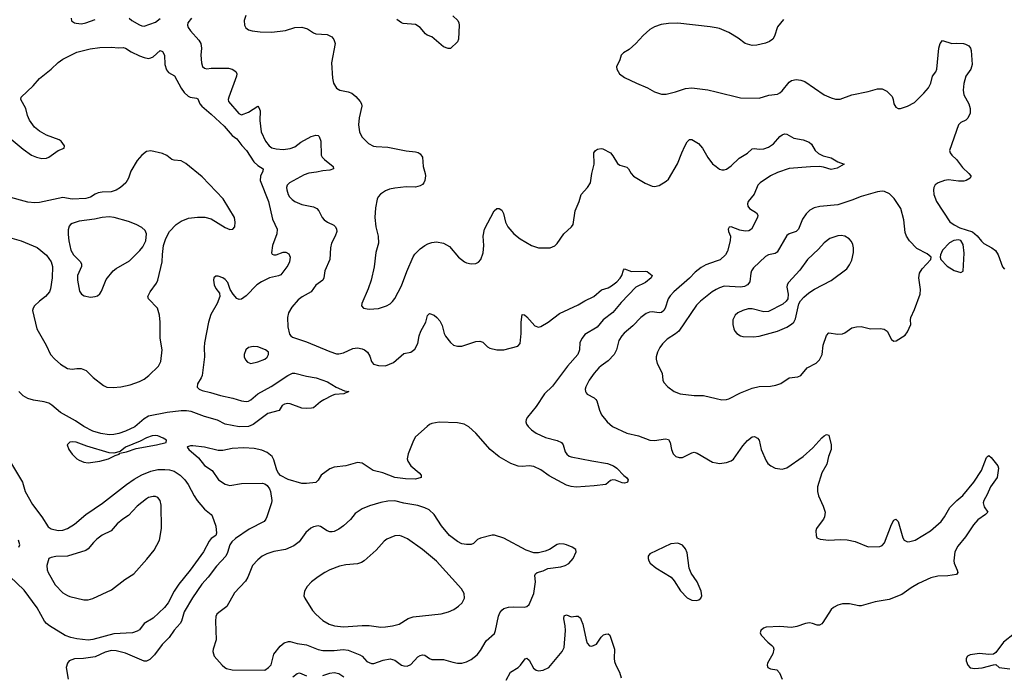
# Model space of a CAD drawing. Header units: inches. Extents: x 1308439 to 1441336, y 959892 to 1036309.
# Tile 152 of 167: x 1403999 to 1412483, y 1013304 to 1018957. Entities that reach past the tile are written whole.
import ezdxf

# ---------------------------------------------------------------- set-up
doc = ezdxf.new("R2010")
doc.units = ezdxf.units.IN
doc.header["$MEASUREMENT"] = 0
doc.layers.add('B4001', color=7, linetype='Continuous')
doc.layers.add('B4011', color=7, linetype='Continuous')

msp = doc.modelspace()

# ---------------------------------------------------------------- linework, layer by layer
at = {"layer": 'B4001', "color": 6}
for points, elevation in [([(1405479.4, 1018970), (1405447.5, 1018930), (1405445.8, 1018910), (1405451, 1018890), (1405470, 1018859.6), (1405541.1, 1018781.1), (1405560.1, 1018750), (1405565.4, 1018710), (1405558.8, 1018650), (1405565.3, 1018585.3), (1405574.2, 1018554.2), (1405590, 1018537.5), (1405610, 1018533.6), (1405650, 1018539.6), (1405798.1, 1018538.1), (1405829.4, 1018529.4), (1405860.1, 1018510), (1405870.1, 1018490), (1405868, 1018470), (1405800.1, 1018290), (1405794.6, 1018270), (1405796.9, 1018250), (1405886.5, 1018146.5), (1405910, 1018137.7), (1405970, 1018159.2), (1406050, 1018210.1), (1406060.8, 1018200.8), (1406070.1, 1018170.1), (1406068.7, 1018088.7), (1406080.5, 1017990), (1406115.9, 1017910), (1406148.3, 1017868.3), (1406171.8, 1017851.8), (1406210, 1017842.3), (1406270, 1017838.8), (1406330, 1017846.4), (1406370, 1017859.2), (1406420.6, 1017899.4), (1406510, 1017950.9), (1406550, 1017962), (1406570, 1017959.3), (1406579.3, 1017950), (1406592.8, 1017910), (1406595.6, 1017790), (1406605.2, 1017770), (1406623.9, 1017750), (1406699.2, 1017690), (1406703.2, 1017670), (1406670, 1017660.3), (1406610, 1017654.9), (1406557.6, 1017642.4), (1406490, 1017633.4), (1406450, 1017619.7), (1406322.9, 1017550), (1406303.3, 1017530), (1406298.1, 1017510), (1406300.6, 1017490), (1406313.3, 1017450), (1406324.7, 1017430), (1406346.8, 1017406.8), (1406370, 1017390.4), (1406430, 1017363.8), (1406530, 1017343.4), (1406557.9, 1017330), (1406575.2, 1017310), (1406605.3, 1017250), (1406621.3, 1017230), (1406650.2, 1017210), (1406704.7, 1017184.7), (1406720.5, 1017170), (1406729.7, 1017150), (1406731, 1017130), (1406718.5, 1017090), (1406685.3, 1017030), (1406676.9, 1016990), (1406671.9, 1016890), (1406629.5, 1016790), (1406620.4, 1016730), (1406610.1, 1016710), (1406551.8, 1016668.2), (1406510.2, 1016609.8), (1406433.8, 1016566.2), (1406399.2, 1016540.8), (1406342.5, 1016477.5), (1406314.6, 1016430), (1406305.1, 1016390), (1406309.6, 1016309.6), (1406325.1, 1016245.1), (1406333.8, 1016230), (1406350, 1016219.2), (1406470, 1016178), (1406670, 1016094.5), (1406730, 1016076.5), (1406750, 1016075.7), (1406790, 1016085.1), (1406870, 1016123), (1406910, 1016127.3), (1406950, 1016119.9), (1406970.7, 1016110), (1406994.4, 1016090), (1407014.5, 1016054.5), (1407030.1, 1016010.1), (1407047.7, 1015987.7), (1407090, 1015974.4), (1407150, 1015973), (1407218.6, 1016001.4), (1407310, 1016078.1), (1407370, 1016091.2), (1407403.4, 1016116.6), (1407430, 1016165.5), (1407442.1, 1016230), (1407454.7, 1016270), (1407498.3, 1016350), (1407512.9, 1016407.1), (1407530, 1016424.2), (1407570, 1016409.5), (1407594.1, 1016390), (1407619.7, 1016359.7), (1407640.3, 1016320.3), (1407656.7, 1016250), (1407666.8, 1016226.8), (1407710, 1016173), (1407737.3, 1016150), (1407770, 1016140.9), (1407810, 1016143.2), (1407930, 1016182.2), (1407965.1, 1016185.1), (1407990, 1016175.2), (1408030, 1016135), (1408050, 1016124.5), (1408110, 1016110.1), (1408170, 1016109.6), (1408290, 1016142), (1408310, 1016165.8), (1408321.2, 1016250), (1408320.8, 1016350), (1408330, 1016415.8), (1408350, 1016413.4), (1408370, 1016395.2), (1408437.8, 1016317.8), (1408470, 1016305.7), (1408490, 1016310.5), (1408551.6, 1016348.4), (1408650, 1016422.7), (1408810, 1016498.8), (1408870, 1016534.1), (1408946.1, 1016570), (1409013.5, 1016626.5), (1409070, 1016645.9), (1409098.5, 1016661.5), (1409143.4, 1016696.6), (1409173, 1016727), (1409186.5, 1016750), (1409201.5, 1016798.5), (1409210, 1016809.1), (1409270, 1016785.1), (1409389, 1016789), (1409405.8, 1016785.9), (1409450.3, 1016750), (1409440.2, 1016730), (1409390.1, 1016690), (1409308, 1016651.9), (1409182.2, 1016517.8), (1409110, 1016433.5), (1409027, 1016370), (1408975.7, 1016304.3), (1408870, 1016243.6), (1408845.2, 1016210), (1408826.7, 1016173.3), (1408822.4, 1016110), (1408807.6, 1016070), (1408719.5, 1015970), (1408590, 1015796.9), (1408521.4, 1015730), (1408450, 1015621.8), (1408374.2, 1015530), (1408363.3, 1015510), (1408360.3, 1015490), (1408366.2, 1015470), (1408379.6, 1015450), (1408410, 1015420.5), (1408450, 1015392.9), (1408530, 1015355.2), (1408629.2, 1015329.2), (1408668.6, 1015310), (1408681.3, 1015290), (1408699.4, 1015230), (1408713.2, 1015210), (1408733.9, 1015193.9), (1408750, 1015187.2), (1408930, 1015152), (1409062.8, 1015130), (1409114.8, 1015110), (1409144.8, 1015090), (1409205.3, 1015025.3), (1409229.1, 1015010), (1409242, 1014990), (1409237.4, 1014970), (1409230, 1014965.5), (1409210, 1014961.7), (1409190, 1014964.3), (1409132.5, 1014987.5), (1409110, 1014990.8), (1409090, 1014983.5), (1409050.1, 1014949.9), (1408950, 1014936.4), (1408794.4, 1014925.6), (1408750, 1014932), (1408710, 1014943.8), (1408562.7, 1015022.7), (1408490, 1015074.8), (1408430, 1015104.3), (1408390, 1015110.8), (1408330, 1015103.7), (1408293.2, 1015106.8), (1408230, 1015129.9), (1408130, 1015188.9), (1408053.4, 1015250), (1407930, 1015390.3), (1407870, 1015445.6), (1407829.5, 1015469.5), (1407770, 1015481), (1407613.5, 1015486.5), (1407550, 1015475), (1407530, 1015466.1), (1407510.1, 1015450), (1407410, 1015361), (1407390.8, 1015329.2), (1407345.4, 1015214.6), (1407336.9, 1015170), (1407342.2, 1015150), (1407369, 1015109), (1407441.2, 1015050), (1407458.1, 1015030), (1407458.5, 1015010), (1407410, 1014996.1), (1407322.4, 1014997.6), (1407231.6, 1015010), (1407128.9, 1015048.9), (1407043.9, 1015070), (1406950, 1015132.6), (1406910, 1015139.3), (1406810, 1015111.4), (1406710, 1015097.4), (1406670, 1015083.9), (1406597, 1015030), (1406570, 1014986.8), (1406550, 1014967.5), (1406470, 1014957.1), (1406430, 1014958.7), (1406312.2, 1014992.2), (1406247.2, 1015027.2), (1406228, 1015048), (1406213.3, 1015073.3), (1406190, 1015161.1), (1406174.1, 1015190), (1406130, 1015226.1), (1406086.2, 1015246.2), (1406019.6, 1015259.6), (1405930, 1015265.8), (1405830, 1015258.7), (1405750, 1015242.5), (1405710, 1015240.9), (1405592, 1015270), (1405490, 1015281.6), (1405470, 1015281.7), (1405445.2, 1015274.8), (1405441.1, 1015270), (1405456.5, 1015250), (1405540.4, 1015180.4), (1405591.8, 1015111.8), (1405656.7, 1015070), (1405713.1, 1014990), (1405770, 1014951.5), (1405810, 1014941.2), (1405910, 1014956.7), (1406090, 1014959.3), (1406110, 1014955.8), (1406130, 1014941.9), (1406151.4, 1014911.4), (1406160.3, 1014890), (1406171.3, 1014810), (1406168.6, 1014790), (1406128.1, 1014670), (1406120.2, 1014650), (1406104.4, 1014630), (1405975.7, 1014564.3), (1405857.7, 1014482.3), (1405826, 1014454), (1405810, 1014429.9), (1405790, 1014363.2), (1405774.2, 1014330), (1405695.7, 1014244.3), (1405623.4, 1014150), (1405566.9, 1014090), (1405489, 1013971), (1405416.9, 1013850), (1405391.8, 1013770), (1405380.4, 1013750), (1405330, 1013693.1), (1405285.8, 1013630), (1405227.2, 1013570), (1405159.7, 1013480.3), (1405119.7, 1013440.3), (1405090, 1013425.6), (1405070, 1013424.9), (1404910, 1013495.1), (1404830, 1013515), (1404790, 1013518.2), (1404735.7, 1013504.3), (1404650, 1013463.7), (1404549.7, 1013449.7), (1404470, 1013445.3), (1404425.7, 1013430), (1404410, 1013408.3), (1404399.5, 1013370), (1404416.9, 1013270)], 2600), ([(1404443.2, 1018970), (1404445.7, 1018945.7), (1404470.1, 1018930.1), (1404486.1, 1018926.1), (1404530, 1018921.6), (1404570, 1018928.4), (1404650, 1018958.9)], 2600), ([(1404941, 1018970), (1404964.6, 1018950), (1405030, 1018912.6), (1405050, 1018903.6), (1405070, 1018901.9), (1405170, 1018934.6), (1405210, 1018968.1)], 2600), ([(1405948.6, 1018991.4), (1405931.7, 1018950), (1405935.5, 1018910), (1405947.3, 1018887.3), (1405970.1, 1018870.1), (1406002, 1018862), (1406070.8, 1018850.9), (1406170.7, 1018849.3), (1406290, 1018864.5), (1406370, 1018888.8), (1406430, 1018891.8), (1406479.2, 1018879.2), (1406530, 1018842.7), (1406550, 1018834), (1406649, 1018829), (1406687.1, 1018810), (1406706.1, 1018786.1), (1406718.2, 1018750), (1406684.7, 1018584.7), (1406693.3, 1018453.4), (1406701.6, 1018410), (1406730, 1018366), (1406758.7, 1018350), (1406830, 1018334.9), (1406861.8, 1018321.8), (1406894.8, 1018294.8), (1406933.6, 1018250), (1406943.8, 1018230), (1406947.4, 1018210), (1406922.8, 1018110), (1406917.6, 1018050), (1406928.3, 1017990), (1406947.9, 1017947.9), (1407004.5, 1017890), (1407047.4, 1017867.4), (1407070, 1017862.3), (1407170, 1017857), (1407330, 1017825.2), (1407410, 1017818.8), (1407432.2, 1017812.2), (1407450, 1017801), (1407470, 1017770.3), (1407476.1, 1017690), (1407493.1, 1017630), (1407494.6, 1017610), (1407490, 1017569.6), (1407482.7, 1017550), (1407470, 1017536.8), (1407450, 1017523.9), (1407410, 1017511.5), (1407330, 1017514.4), (1407230, 1017504.9), (1407185.2, 1017494.8), (1407150, 1017480.5), (1407108, 1017452), (1407088.6, 1017430), (1407079.1, 1017410), (1407064.9, 1017335.1), (1407059.1, 1017250), (1407067.6, 1017170), (1407089.1, 1017090), (1407089.6, 1017030), (1407068.4, 1016950), (1407053.8, 1016826.2), (1407026.8, 1016710), (1407002.6, 1016637.4), (1406946, 1016510), (1406944.6, 1016490), (1406961.6, 1016470), (1407010, 1016459.5), (1407090, 1016467.2), (1407159.8, 1016490), (1407190, 1016507.8), (1407210, 1016526.1), (1407230, 1016553.2), (1407290, 1016660.6), (1407333.9, 1016786.1), (1407388.2, 1016911.8), (1407404.7, 1016935.3), (1407450, 1016981.3), (1407490, 1017011), (1407515.9, 1017024.1), (1407550, 1017035.9), (1407590, 1017041.3), (1407650.5, 1017030.5), (1407701.1, 1017001.1), (1407781.3, 1016910), (1407832.2, 1016870), (1407850, 1016860.7), (1407890, 1016851.1), (1407930, 1016855.2), (1407953.1, 1016866.9), (1407971.9, 1016888.1), (1407992.5, 1016947.5), (1407997.2, 1017010), (1407991.3, 1017090), (1408004.3, 1017150), (1408088.4, 1017310), (1408110, 1017328.4), (1408130, 1017329.3), (1408153.1, 1017313.1), (1408167.1, 1017287.1), (1408184.6, 1017210), (1408204.3, 1017170), (1408257.4, 1017110), (1408310, 1017066.6), (1408409.1, 1017009.1), (1408469.6, 1016989.6), (1408570, 1016990.8), (1408610, 1017005.6), (1408630, 1017026.3), (1408688.4, 1017110), (1408754.6, 1017170), (1408767.3, 1017190), (1408784.6, 1017310), (1408818.9, 1017390), (1408838.1, 1017450), (1408892.8, 1017510), (1408917.5, 1017550), (1408929.4, 1017630), (1408949.7, 1017710), (1408946, 1017810), (1408960.9, 1017830), (1408978.6, 1017841.4), (1409010, 1017847), (1409023.1, 1017843.1), (1409088.8, 1017808.8), (1409110, 1017783.8), (1409150, 1017716.6), (1409170, 1017703.3), (1409230, 1017684.8), (1409245.4, 1017670), (1409266.6, 1017630), (1409287.3, 1017607.3), (1409390, 1017548.1), (1409450, 1017521), (1409470, 1017517.7), (1409510, 1017527.8), (1409570, 1017563.8), (1409590, 1017582.6), (1409666.8, 1017713.2), (1409703.1, 1017810), (1409730, 1017866.8), (1409750, 1017904.5), (1409770, 1017923.1), (1409790, 1017922.9), (1409848.7, 1017890), (1409881.9, 1017850), (1409927.3, 1017767.3), (1409970, 1017715.1), (1410000, 1017692)], 2700), ([(1407730.2, 1018990), (1407773.8, 1018950), (1407784, 1018930), (1407785.5, 1018910), (1407780.4, 1018790), (1407770, 1018766.8), (1407711.6, 1018708.4), (1407690, 1018707.2), (1407650, 1018723.3), (1407550.4, 1018810), (1407510, 1018824.2), (1407494.9, 1018834.9), (1407450, 1018888), (1407410, 1018914.6), (1407304.4, 1018924.4), (1407289, 1018929), (1407250, 1018957.5)], 2700), ([(1410000, 1018885.2), (1409950, 1018894.5), (1409670, 1018925.4), (1409590, 1018923.8), (1409526, 1018914), (1409470, 1018895.9), (1409428.9, 1018871.1), (1409370, 1018821.4), (1409309.2, 1018750), (1409250, 1018698.9), (1409202.6, 1018670), (1409181.7, 1018650), (1409168.9, 1018610), (1409141.5, 1018550), (1409145.3, 1018530), (1409167.6, 1018490), (1409210, 1018459.7), (1409312.7, 1018410), (1409410, 1018370.2), (1409470, 1018333.6), (1409530, 1018315.5), (1409570, 1018315.9), (1409650, 1018335), (1409736.8, 1018363.2), (1409790, 1018368.5), (1409930, 1018352.2), (1410000, 1018334.8)], 2800), ([(1403926.2, 1017926.2), (1404030, 1017839.9), (1404100.7, 1017790), (1404142.3, 1017770), (1404190, 1017759.6), (1404230, 1017763), (1404249.3, 1017770.7), (1404330, 1017827.8), (1404381.6, 1017850), (1404385.7, 1017870), (1404356, 1017910), (1404340.2, 1017920.2), (1404230, 1017960.5), (1404170, 1017995.1), (1404125.9, 1018030), (1404083.9, 1018090), (1404067.2, 1018130), (1404050.9, 1018190.9), (1404009.5, 1018270), (1404012.1, 1018290), (1404113.9, 1018386.1), (1404168.9, 1018450), (1404270.5, 1018529.5), (1404330, 1018586.6), (1404370, 1018616.5), (1404490, 1018675.8), (1404604.9, 1018704.8), (1404690, 1018715.5), (1404790, 1018719.3), (1404850, 1018713.9), (1404890, 1018716.6), (1404910, 1018711.7), (1404958.9, 1018678.9), (1405030, 1018644.3), (1405070, 1018629.3), (1405110, 1018622.3), (1405130, 1018626.6), (1405150, 1018637.8), (1405210, 1018689.7), (1405230, 1018683.2), (1405245.1, 1018650), (1405250, 1018570), (1405263.2, 1018523.2), (1405280.9, 1018500.9), (1405331.7, 1018471.7), (1405390, 1018365.6), (1405416.1, 1018330), (1405450, 1018298.2), (1405468.4, 1018288.4), (1405521.5, 1018281.5), (1405534.4, 1018274.4), (1405551.5, 1018230), (1405567, 1018210), (1405650, 1018143.3), (1405759.6, 1018039.6), (1405830, 1017958.5), (1405868.8, 1017928.8), (1405911.9, 1017871.9), (1405954.5, 1017830), (1406016.5, 1017730), (1406050, 1017698.7), (1406095.5, 1017670), (1406093.3, 1017650), (1406072.4, 1017607.6), (1406070.6, 1017570), (1406141.5, 1017390), (1406177.3, 1017237.3), (1406217.4, 1017150), (1406214.8, 1017110), (1406176, 1017010), (1406167.8, 1016947.8), (1406175.4, 1016935.4), (1406190, 1016927.9), (1406210, 1016930.3), (1406270, 1016951.6), (1406291.3, 1016951.3), (1406316.7, 1016936.8), (1406329.5, 1016910), (1406324.6, 1016870), (1406310, 1016837.2), (1406250, 1016756.9), (1406230, 1016747.1), (1406150, 1016730.3), (1406082.1, 1016697.9), (1406042.1, 1016670), (1405950, 1016576.8), (1405910, 1016547.7), (1405890, 1016543), (1405870, 1016554), (1405838.3, 1016590), (1405812.2, 1016630), (1405791.1, 1016690), (1405770, 1016715.2), (1405748, 1016730), (1405710, 1016744.8), (1405690, 1016746.6), (1405670.4, 1016730), (1405667.8, 1016710), (1405674.8, 1016670), (1405690, 1016638.5), (1405720, 1016600), (1405723.7, 1016570), (1405699.9, 1016510), (1405646.3, 1016413.7), (1405625, 1016350), (1405590.2, 1016170), (1405587.6, 1016130), (1405592.6, 1016050), (1405570.6, 1015890), (1405563.7, 1015870), (1405530, 1015815.9), (1405528.8, 1015788.8), (1405544.1, 1015770), (1405570, 1015758.4), (1405643.1, 1015743.1), (1405730, 1015716.6), (1405834.9, 1015694.9), (1405910, 1015670.1), (1405950, 1015663.5), (1405970, 1015666.7), (1405990, 1015678.3), (1406050, 1015729.7), (1406164.6, 1015795.4), (1406310, 1015889.6), (1406350, 1015907.7), (1406370, 1015908.1), (1406470, 1015884.2), (1406552.7, 1015870), (1406650, 1015834.4), (1406727, 1015787), (1406798, 1015758), (1406834, 1015750), (1406791.3, 1015730), (1406715.5, 1015724.5), (1406690, 1015717.2), (1406620, 1015680), (1406590, 1015660.8), (1406530, 1015610.3), (1406513.4, 1015606.6), (1406470, 1015603.5), (1406430, 1015608.6), (1406330, 1015645.5), (1406310, 1015646.9), (1406279.6, 1015640.4), (1406260.1, 1015630), (1406233.6, 1015586.4), (1406138.1, 1015561.9), (1406010, 1015466.3), (1405970, 1015450.5), (1405890, 1015446.9), (1405770, 1015468.3), (1405704.4, 1015504.4), (1405590, 1015535.3), (1405477.1, 1015577.1), (1405435.2, 1015584.8), (1405390, 1015585), (1405270.2, 1015570.2), (1405110, 1015538.5), (1405070, 1015514), (1404990, 1015446.6), (1404910, 1015409.2), (1404853.7, 1015390), (1404810, 1015380), (1404770, 1015376.8), (1404698.7, 1015390), (1404630, 1015410.1), (1404550, 1015449.3), (1404478.9, 1015498.9), (1404349, 1015569), (1404274.5, 1015634.5), (1404250, 1015649.1), (1404210, 1015662.1), (1404117.5, 1015677.4), (1404070, 1015691.1), (1404030, 1015714.5), (1403992.6, 1015750)], 2500), ([(1403910, 1017077.7), (1404010.1, 1017050.1), (1404150, 1016992.3), (1404230, 1016926.5), (1404268.9, 1016869), (1404282.6, 1016830), (1404278.1, 1016730), (1404264.2, 1016635.8), (1404254.6, 1016610), (1404220.7, 1016570), (1404169.4, 1016530.6), (1404126.3, 1016490), (1404113.9, 1016470), (1404110, 1016450), (1404145.8, 1016290), (1404225.8, 1016150), (1404265.5, 1016070), (1404301.6, 1016030), (1404350, 1015986.7), (1404410, 1015950.7), (1404450, 1015944.9), (1404490, 1015950.1), (1404528.8, 1015948.8), (1404571.9, 1015931.9), (1404632.3, 1015872.3), (1404722.1, 1015802.1), (1404749, 1015789), (1404805.5, 1015785.5), (1404871.3, 1015791.3), (1404950, 1015808.2), (1405030, 1015837.9), (1405070, 1015856.6), (1405112.9, 1015890), (1405195, 1015970), (1405216.2, 1016010), (1405225.7, 1016110), (1405210.6, 1016210.6), (1405210.6, 1016350), (1405204.2, 1016410), (1405186.9, 1016470), (1405107.7, 1016550), (1405102.4, 1016570), (1405121.9, 1016610), (1405176.4, 1016683.6), (1405190.1, 1016709.9), (1405226.5, 1016870), (1405227.9, 1016932.1), (1405239.1, 1017010), (1405258.2, 1017070), (1405289.1, 1017130), (1405347.8, 1017192.2), (1405390, 1017221), (1405454, 1017246), (1405530, 1017255.5), (1405592.9, 1017252.9), (1405650, 1017240.7), (1405770, 1017164.9), (1405810, 1017147.4), (1405836, 1017150), (1405853.2, 1017170), (1405856.8, 1017210), (1405850, 1017250.5), (1405752.4, 1017412.4), (1405570, 1017602.2), (1405430, 1017718.2), (1405390, 1017740.3), (1405330, 1017744.8), (1405310, 1017751.8), (1405265.2, 1017785.2), (1405230, 1017802.3), (1405130, 1017826), (1405090, 1017819.5), (1405050, 1017789.9), (1405010, 1017742.5), (1404955.5, 1017650), (1404937.3, 1017590), (1404914, 1017550), (1404867.8, 1017510), (1404830, 1017485.5), (1404788.2, 1017471.8), (1404710, 1017470.3), (1404675.4, 1017464.6), (1404647.8, 1017452.2), (1404610, 1017426.5), (1404570, 1017413.7), (1404450, 1017410.5), (1404370, 1017423.3), (1404170, 1017379.3), (1404130, 1017378.3), (1404070, 1017384.7), (1403890, 1017432.1)], 2500), ([(1410000, 1016873.5), (1409910, 1016842.9), (1409870, 1016819.3), (1409819.8, 1016780.2), (1409771.8, 1016728.2), (1409636.9, 1016610), (1409604.2, 1016575.8), (1409587.8, 1016550), (1409561.6, 1016470), (1409549.6, 1016450.4), (1409530, 1016432.7), (1409510, 1016429.3), (1409450, 1016439.2), (1409424.7, 1016435.3), (1409396.9, 1016423.1), (1409350.6, 1016389.4), (1409281.7, 1016318.3), (1409207, 1016253), (1409186.8, 1016230), (1409162.8, 1016190), (1409142.4, 1016110), (1409121.4, 1016070), (1409070, 1016014.6), (1409010, 1015973.6), (1408990, 1015954.2), (1408950, 1015909), (1408907.4, 1015850), (1408876.1, 1015790), (1408871.7, 1015770), (1408873.4, 1015750), (1408879.2, 1015739.3), (1408888.2, 1015728.2), (1408950, 1015696), (1408963.1, 1015683.1), (1408971.2, 1015670), (1408994.1, 1015590), (1409012.4, 1015550), (1409060.1, 1015490), (1409108, 1015448), (1409231.7, 1015391.7), (1409330, 1015369.7), (1409430, 1015331.4), (1409470, 1015329.2), (1409563.9, 1015343.9), (1409590, 1015337), (1409605.1, 1015310), (1409614.2, 1015250), (1409630, 1015214.7), (1409651.7, 1015191.6), (1409680.5, 1015180.5), (1409710, 1015180.5), (1409790, 1015223.4), (1409810, 1015226.6), (1409837.9, 1015217.9), (1409970, 1015140.8), (1410000, 1015135.2)], 2700), ([(1410000, 1016629.2), (1409965, 1016610), (1409865.3, 1016530), (1409830, 1016495.6), (1409677.9, 1016270), (1409650, 1016247.2), (1409577.9, 1016202.1), (1409538.8, 1016161.2), (1409516.2, 1016130), (1409496.2, 1016090), (1409483.3, 1016050), (1409482.1, 1016030), (1409493.3, 1015993.3), (1409534, 1015910), (1409541.5, 1015850), (1409549.2, 1015830), (1409585, 1015790), (1409639, 1015750), (1409690, 1015729.6), (1409810, 1015716.9), (1409890, 1015716), (1410000, 1015691.3)], 2800), ([(1403866.7, 1015226.8), (1404022.2, 1014970), (1404047.2, 1014890), (1404110, 1014775.4), (1404189.7, 1014670), (1404243.1, 1014583.1), (1404270, 1014566.1), (1404330, 1014553), (1404370, 1014555.5), (1404410, 1014569.4), (1404470, 1014605.7), (1404569.5, 1014690), (1404712.7, 1014787.3), (1404919.2, 1014950), (1404984.2, 1014995.8), (1405050, 1015031.5), (1405130, 1015063.5), (1405190, 1015077.7), (1405250, 1015079.1), (1405290, 1015075.2), (1405330, 1015064.3), (1405380.8, 1015030), (1405421.2, 1014990), (1405449.2, 1014950), (1405501, 1014850), (1405526.7, 1014810), (1405590, 1014735.7), (1405648.5, 1014690), (1405657.7, 1014677.7), (1405688.7, 1014590), (1405695.6, 1014530), (1405688.1, 1014510), (1405650, 1014484.4), (1405630, 1014461.8), (1405581.2, 1014370), (1405468.4, 1014210), (1405370.6, 1014089.4), (1405329.5, 1014030), (1405276.8, 1013930), (1405247.8, 1013890), (1405150, 1013796.5), (1405071.4, 1013750), (1405030, 1013697.3), (1405010, 1013683.9), (1404971.3, 1013670), (1404810, 1013662.4), (1404630, 1013611.5), (1404590, 1013607.5), (1404490, 1013618.1), (1404438.6, 1013630), (1404390, 1013647.6), (1404254.5, 1013730), (1404229, 1013750), (1404211.8, 1013770), (1404150, 1013884.9), (1404037.7, 1014037.7), (1403915, 1014155)], 2500), ([(1403992.1, 1014407.9), (1403999.1, 1014430), (1403989.2, 1014470)], 2500), ([(1408190, 1013260.8), (1408229.2, 1013330), (1408294.7, 1013370), (1408314.8, 1013390), (1408355.2, 1013444.8), (1408370, 1013450.6), (1408390, 1013435.2), (1408426.8, 1013366.8), (1408450, 1013346.9), (1408470, 1013342.6), (1408510, 1013347.1), (1408557.4, 1013370), (1408673.4, 1013510), (1408690, 1013544.1), (1408703, 1013690), (1408700.1, 1013730), (1408687, 1013790), (1408690, 1013816.9), (1408710, 1013826.1), (1408750, 1013807.8), (1408790, 1013814.6), (1408810, 1013813.1), (1408830, 1013796.8), (1408838.3, 1013778.3), (1408850, 1013743.6), (1408878.9, 1013610), (1408890, 1013580.1), (1408910, 1013557.5), (1408930, 1013554.1), (1408970, 1013573.9), (1409008.3, 1013631.7), (1409030, 1013651.6), (1409050, 1013659.5), (1409070, 1013660.2), (1409083.6, 1013650), (1409124.8, 1013530), (1409120.6, 1013450), (1409124.3, 1013424.3), (1409137, 1013390), (1409168.4, 1013330), (1409181.8, 1013281.8)], 2600), ([(1406352.9, 1013290), (1406390, 1013319.9), (1406410, 1013324.1), (1406470, 1013298.2)], 2600), ([(1406610, 1013302.2), (1406670, 1013323.2), (1406710, 1013328.7), (1406750, 1013319.5), (1406790.7, 1013290.7)], 2600)]:
    msp.add_lwpolyline(points, dxfattribs=dict(at, elevation=elevation))
for points, elevation in [([(1404770, 1017255.6), (1404710, 1017251.4), (1404643.9, 1017236.1), (1404510, 1017219.2), (1404450, 1017199.1), (1404435.4, 1017190), (1404424.3, 1017175.7), (1404415.9, 1017144.1), (1404415.9, 1017104.1), (1404422.2, 1017050), (1404440.6, 1016970), (1404462.2, 1016930), (1404522.8, 1016870), (1404532, 1016850), (1404532.2, 1016827.8), (1404496.6, 1016750), (1404497.1, 1016710), (1404514.8, 1016614.8), (1404530.1, 1016590.1), (1404554.5, 1016574.5), (1404610, 1016564.5), (1404650, 1016568.8), (1404670, 1016576.3), (1404690, 1016592.3), (1404703.9, 1016616.1), (1404743.7, 1016716.3), (1404805, 1016790), (1404830, 1016812.1), (1404943.7, 1016876.3), (1405034.2, 1016965.8), (1405061, 1016999), (1405085.5, 1017050), (1405090.9, 1017110), (1405078.7, 1017138.7), (1405050, 1017164.8), (1405002, 1017190), (1404935.3, 1017215.3), (1404811.6, 1017250)], 2600), ([(1406010, 1016139.5), (1405969.3, 1016130), (1405948.1, 1016110), (1405932.2, 1016070), (1405933.1, 1016050), (1405943.7, 1016023.7), (1405963, 1016003), (1405990, 1015993.5), (1406050, 1016005.7), (1406109.8, 1016030), (1406130, 1016047), (1406144, 1016070), (1406143.2, 1016090), (1406116.1, 1016110), (1406050, 1016136)], 2600), ([(1405170, 1015372.8), (1405140.3, 1015370), (1405090, 1015351.9), (1405037.7, 1015322.3), (1404910.3, 1015270), (1404865, 1015235), (1404810, 1015219.5), (1404770, 1015222.9), (1404578.3, 1015278.3), (1404485.6, 1015314.4), (1404450, 1015317.8), (1404430, 1015312.9), (1404409.1, 1015290.9), (1404422.8, 1015250), (1404450, 1015211.6), (1404490, 1015171.3), (1404510, 1015159.3), (1404550, 1015143), (1404590, 1015137.3), (1404690, 1015149.6), (1404764, 1015170), (1404821.3, 1015198.7), (1404855.1, 1015210), (1404861.6, 1015218.4), (1404918.4, 1015230), (1405001.5, 1015258.5), (1405176.9, 1015290), (1405259.6, 1015310), (1405263.1, 1015330), (1405235.5, 1015350), (1405190, 1015369.4)], 2600), ([(1405170, 1014845.6), (1405150, 1014844.8), (1405110, 1014835.8), (1405090, 1014825), (1405010, 1014761.7), (1404937.2, 1014682.8), (1404888.6, 1014651.4), (1404837.9, 1014610), (1404785.9, 1014550), (1404710, 1014512.1), (1404662, 1014478), (1404633.6, 1014450), (1404590, 1014394.9), (1404570, 1014380), (1404410, 1014331.2), (1404310, 1014327.2), (1404270, 1014320.5), (1404249.6, 1014310), (1404232.7, 1014250), (1404234.2, 1014214.2), (1404242.8, 1014190), (1404303.8, 1014083.8), (1404370, 1014015.8), (1404410, 1013991.1), (1404430, 1013984.1), (1404550, 1013955.1), (1404590, 1013955), (1404630, 1013967.1), (1404790, 1014040.6), (1404905.3, 1014130), (1404981.4, 1014178.6), (1405095.7, 1014304.3), (1405156.3, 1014383.7), (1405202.1, 1014470), (1405220.6, 1014570), (1405218.5, 1014770), (1405208.8, 1014810), (1405190, 1014837.5)], 2500), ([(1407230, 1014807.1), (1407170, 1014804.7), (1407110, 1014792.9), (1407014, 1014766), (1406950, 1014738.7), (1406890, 1014698.2), (1406850, 1014646.2), (1406790, 1014592.4), (1406750, 1014564.7), (1406710, 1014544.5), (1406690, 1014539.9), (1406670, 1014541.5), (1406649.6, 1014549.6), (1406590, 1014586.6), (1406570, 1014591.7), (1406530, 1014584.7), (1406507.9, 1014572.1), (1406464.5, 1014535.5), (1406405.6, 1014454.4), (1406360.6, 1014419.4), (1406290, 1014388.3), (1406189.1, 1014370.9), (1406128.7, 1014351.3), (1406088, 1014332), (1406050, 1014300.5), (1406006.2, 1014250), (1405966, 1014150), (1405945.5, 1014114.5), (1405850, 1014014.2), (1405783.8, 1013896.2), (1405713.5, 1013846.5), (1405698.8, 1013830), (1405689, 1013810), (1405684.7, 1013770), (1405691, 1013610), (1405665, 1013530), (1405664, 1013510), (1405675.8, 1013470), (1405743.7, 1013390), (1405765.9, 1013370), (1405781.9, 1013361.9), (1405830, 1013351.2), (1406110, 1013349.6), (1406144.1, 1013370), (1406166.4, 1013393.6), (1406190, 1013486.2), (1406244.5, 1013555.5), (1406277.2, 1013582.8), (1406315.4, 1013595.4), (1406330, 1013596), (1406390, 1013579.5), (1406470, 1013566), (1406570, 1013527.8), (1406610, 1013517.9), (1406710, 1013517.5), (1406787.3, 1013527.3), (1406830, 1013520.6), (1406930, 1013481.3), (1406948.6, 1013468.6), (1406990, 1013422.5), (1407030, 1013405), (1407050, 1013405.7), (1407130, 1013434.6), (1407190, 1013444.8), (1407230, 1013435.1), (1407290, 1013390.5), (1407310, 1013384.3), (1407336.7, 1013383.3), (1407370, 1013397.9), (1407430, 1013463.5), (1407450, 1013475.8), (1407470, 1013481.4), (1407490, 1013478.7), (1407530, 1013448.8), (1407550, 1013439.7), (1407650, 1013439.2), (1407730, 1013416.3), (1407770, 1013410.1), (1407810, 1013410.1), (1407850, 1013419.3), (1407890, 1013440.1), (1407940.1, 1013479.9), (1407970, 1013518.1), (1408018.7, 1013601.3), (1408090, 1013663.2), (1408100.1, 1013690), (1408125.2, 1013814.8), (1408136.8, 1013843.1), (1408153.3, 1013866.7), (1408170, 1013879.7), (1408210, 1013892.3), (1408250, 1013895.3), (1408348.1, 1013891.9), (1408370, 1013898), (1408390, 1013914.2), (1408430.2, 1014010), (1408443.4, 1014110), (1408436.8, 1014163.2), (1408442.4, 1014177.6), (1408459.3, 1014190), (1408510, 1014205.9), (1408550, 1014225.9), (1408660.7, 1014239.3), (1408698.7, 1014250), (1408730, 1014267.4), (1408767.4, 1014310), (1408794.3, 1014370), (1408792, 1014390), (1408760.9, 1014410), (1408710, 1014429.8), (1408690, 1014435.3), (1408650, 1014436.8), (1408630, 1014431), (1408564.6, 1014390), (1408526.3, 1014373.7), (1408470, 1014360.4), (1408430, 1014360.2), (1408363.3, 1014383.3), (1408170, 1014485.2), (1408090, 1014513.6), (1408070, 1014513.3), (1407970, 1014487), (1407945, 1014475), (1407910, 1014441.6), (1407890, 1014431.1), (1407850, 1014430.8), (1407810, 1014438.7), (1407770, 1014458), (1407703.7, 1014510), (1407632.7, 1014592.7), (1407570, 1014689.3), (1407526, 1014730), (1407490, 1014748.8), (1407430, 1014767.6), (1407310, 1014786.9)], 2700), ([(1407270, 1014509.9), (1407230, 1014506.8), (1407162.6, 1014477.4), (1407140.5, 1014459.5), (1407070, 1014383.9), (1406967.6, 1014292.4), (1406943.1, 1014276.9), (1406910, 1014266.2), (1406810, 1014256.3), (1406754.3, 1014245.7), (1406670, 1014212.8), (1406627.5, 1014190), (1406570, 1014154.4), (1406514.3, 1014110), (1406474.5, 1014070), (1406451.8, 1014030), (1406448.5, 1013990), (1406454.5, 1013970), (1406521.8, 1013861.8), (1406549.4, 1013830), (1406610, 1013776.8), (1406664.5, 1013744.5), (1406711.8, 1013731.8), (1406790, 1013722.5), (1406950, 1013734.2), (1407010, 1013732.5), (1407110, 1013719.8), (1407150, 1013720.6), (1407210, 1013729.7), (1407270, 1013746.1), (1407347.2, 1013792.8), (1407390, 1013808.3), (1407630, 1013833.1), (1407694.5, 1013850), (1407738.9, 1013870), (1407781.2, 1013898.8), (1407812.1, 1013930), (1407832.8, 1013970), (1407827.5, 1014010), (1407805.4, 1014050), (1407590, 1014287.5), (1407470, 1014387.3), (1407339.9, 1014479.9), (1407290, 1014505.1)], 2800), ([(1409670, 1014443.1), (1409610, 1014438.3), (1409427.7, 1014350), (1409415.5, 1014330), (1409413, 1014310), (1409419.3, 1014290), (1409433, 1014270), (1409481.6, 1014230), (1409613.2, 1014150), (1409639.3, 1014119.3), (1409693.3, 1014033.4), (1409750, 1013972.4), (1409790, 1013953.1), (1409830, 1013949.2), (1409850, 1013955.3), (1409869.6, 1013970), (1409876.9, 1013990), (1409869.7, 1014030), (1409837, 1014110), (1409786, 1014186), (1409766.7, 1014226.7), (1409750, 1014359.5), (1409735.5, 1014395.5), (1409710, 1014426.6)], 2700)]:
    msp.add_lwpolyline(points, close=True, dxfattribs=dict(at, elevation=elevation))
at = {"layer": 'B4011', "color": 6}
for points, elevation in [([(1410582, 1018958), (1410530, 1018894.7), (1410504.5, 1018815.5), (1410487.6, 1018790), (1410461.3, 1018770), (1410424.5, 1018755.5), (1410350, 1018737.6), (1410310, 1018734.9), (1410251.7, 1018751.8), (1410190, 1018798.4), (1410110, 1018845.4), (1410030, 1018879.6), (1410000, 1018885.2)], 2800), ([(1410000, 1018334.8), (1410210, 1018282.6), (1410370, 1018281.2), (1410454.6, 1018305.4), (1410530, 1018314.7), (1410550, 1018324.8), (1410570, 1018344.1), (1410630, 1018418.7), (1410650, 1018433.2), (1410690, 1018441.7), (1410730, 1018435.9), (1410763.2, 1018423.2), (1410930.1, 1018310.1), (1410990, 1018281.7), (1411030, 1018270.7), (1411070, 1018271.3), (1411170, 1018310.1), (1411310, 1018338.2), (1411390, 1018361.5), (1411430, 1018361), (1411470, 1018339.5), (1411515.8, 1018295.8), (1411527, 1018270), (1411531, 1018230), (1411550, 1018201.6), (1411570, 1018190.2), (1411590, 1018190.2), (1411650, 1018210.8), (1411710, 1018242.1), (1411790, 1018322), (1411830.3, 1018370), (1411849.2, 1018410), (1411865.7, 1018470), (1411892.8, 1018507.2), (1411902.6, 1018530), (1411919, 1018710), (1411930, 1018752.4), (1411950, 1018778.3), (1412030, 1018751.4), (1412070, 1018754.2), (1412131, 1018750), (1412150, 1018745.3), (1412176.4, 1018730), (1412191.9, 1018711.9), (1412199.2, 1018690), (1412205.7, 1018570), (1412193.5, 1018530), (1412151, 1018469), (1412134.8, 1018405.2), (1412128, 1018350), (1412134.2, 1018310), (1412177.7, 1018230), (1412188.2, 1018190), (1412189.6, 1018150), (1412170, 1018106.4), (1412151, 1018090), (1412109.8, 1018070.2), (1412089.2, 1018050), (1412012.1, 1017830), (1412016.4, 1017810), (1412030.1, 1017790), (1412071.7, 1017751.7), (1412122.8, 1017682.8), (1412178.9, 1017630), (1412196, 1017610), (1412194.9, 1017605.1), (1412190.4, 1017589.6), (1412155.5, 1017570), (1412134.9, 1017565.1), (1412090, 1017563.2), (1412003.5, 1017576.5), (1411968.4, 1017570), (1411914.4, 1017550), (1411887.2, 1017532.8), (1411875.5, 1017510), (1411872, 1017490), (1411875.1, 1017450), (1411898.1, 1017390), (1412015, 1017215), (1412050, 1017188.9), (1412100.8, 1017160.8), (1412210, 1017128.7), (1412250, 1017092.2), (1412286.4, 1017046.4), (1412307.7, 1017027.7), (1412376.3, 1016990), (1412407.1, 1016967.1), (1412429.1, 1016930), (1412467, 1016827), (1412485, 1016805)], 2800), ([(1410000, 1017692), (1410030, 1017668.8), (1410050, 1017662.2), (1410070, 1017662.3), (1410090, 1017669.1), (1410130, 1017695.7), (1410198.4, 1017761.6), (1410270, 1017806.4), (1410310, 1017842.1), (1410330, 1017846.8), (1410370, 1017841.7), (1410410, 1017843.2), (1410450, 1017857), (1410495, 1017885), (1410550, 1017949.5), (1410570, 1017964.8), (1410590, 1017972.3), (1410610, 1017970.7), (1410670, 1017935.8), (1410750, 1017922.2), (1410801.3, 1017901.3), (1410822.8, 1017882.8), (1410852.8, 1017830), (1410883.4, 1017803.4), (1410923.5, 1017783.5), (1410990, 1017766.9), (1411050, 1017732.2), (1411102.4, 1017710), (1411043.6, 1017676.4), (1410990, 1017664.1), (1410924.2, 1017684.2), (1410889.7, 1017689.7), (1410812, 1017688), (1410630, 1017673.7), (1410530, 1017639), (1410468.3, 1017611.7), (1410378.7, 1017550), (1410360.6, 1017530), (1410328.4, 1017451.6), (1410275.8, 1017390), (1410270.1, 1017370), (1410274.4, 1017350), (1410287.5, 1017330), (1410346.7, 1017290), (1410359.3, 1017270), (1410356.8, 1017250), (1410305.4, 1017150), (1410282.5, 1017137.5), (1410250, 1017133.6), (1410202.9, 1017142.9), (1410130, 1017171.1), (1410111.5, 1017168.5), (1410103.2, 1017150), (1410106.5, 1017130), (1410123.3, 1017090), (1410122.2, 1017050), (1410097.8, 1016962.2), (1410079.6, 1016930), (1410034.8, 1016885.2), (1410000, 1016873.5)], 2700), ([(1410000, 1015691.3), (1410050, 1015680.1), (1410090, 1015681.6), (1410110, 1015688.2), (1410210, 1015740.1), (1410310, 1015778.8), (1410370, 1015792.7), (1410470, 1015797.4), (1410515.8, 1015804.2), (1410558.9, 1015821.1), (1410630, 1015867.5), (1410703.1, 1015876.9), (1410730, 1015888.6), (1410785.1, 1015954.9), (1410863.4, 1015996.6), (1410890, 1016022.7), (1410912.4, 1016070), (1410923.7, 1016150), (1410950, 1016234.4), (1410970, 1016256.1), (1411050, 1016245.7), (1411090, 1016248.2), (1411110, 1016255.9), (1411170, 1016298.9), (1411210, 1016309.5), (1411250, 1016312.4), (1411330, 1016291.2), (1411414.8, 1016294.8), (1411448.8, 1016288.8), (1411472.9, 1016270), (1411510, 1016199.3), (1411530, 1016184.2), (1411551.1, 1016188.9), (1411630, 1016236.4), (1411650, 1016266), (1411679.3, 1016330), (1411674.5, 1016370), (1411678.7, 1016390), (1411710, 1016458.4), (1411759.4, 1016590), (1411761.3, 1016630), (1411746.8, 1016730), (1411753.2, 1016770), (1411774.7, 1016810), (1411849.6, 1016890), (1411854, 1016910), (1411818.8, 1016938.8), (1411730, 1016984), (1411665, 1017050), (1411641.7, 1017090), (1411630, 1017120.5), (1411617.2, 1017230), (1411591, 1017330), (1411534.1, 1017414.1), (1411494.2, 1017454.2), (1411450, 1017475.6), (1411430, 1017477.9), (1411390, 1017473.4), (1411250, 1017432.5), (1411170, 1017400.2), (1411050, 1017360.8), (1410894.5, 1017345.5), (1410846.3, 1017333.7), (1410806.2, 1017313.8), (1410775.9, 1017284.1), (1410744.1, 1017235.9), (1410710, 1017149.5), (1410690, 1017131.8), (1410630, 1017111.8), (1410610, 1017095.9), (1410527, 1016953), (1410510, 1016940.7), (1410452.1, 1016927.9), (1410425.2, 1016914.8), (1410323.1, 1016816.9), (1410305.2, 1016790), (1410299, 1016770), (1410290, 1016697.3), (1410270, 1016670), (1410243.5, 1016656.5), (1410210, 1016651), (1410070, 1016658.7), (1410030, 1016645.7), (1410000, 1016629.2)], 2800), ([(1410000, 1015135.2), (1410030, 1015129.7), (1410090, 1015138.2), (1410130, 1015153.7), (1410150, 1015167.9), (1410230, 1015283.1), (1410270, 1015329.6), (1410310, 1015360.1), (1410330, 1015363.2), (1410357.8, 1015350), (1410371.4, 1015331.4), (1410389.5, 1015250), (1410430, 1015152), (1410446.5, 1015130), (1410470.6, 1015110.6), (1410510, 1015090.1), (1410570, 1015080.6), (1410610, 1015093.4), (1410751.5, 1015190), (1410834.7, 1015265.3), (1410910, 1015352.2), (1410930, 1015368.7), (1410950, 1015379.5), (1410970, 1015373.4), (1410992.5, 1015292.5), (1410990, 1015252), (1410967.3, 1015190), (1410954.2, 1015125.8), (1410910.7, 1015050), (1410872.9, 1014930), (1410872.5, 1014890), (1410881.7, 1014850), (1410922.9, 1014762.9), (1410938.8, 1014710), (1410935.3, 1014670), (1410926.3, 1014650), (1410878.8, 1014590), (1410865.8, 1014570), (1410859.6, 1014550), (1410860.7, 1014510), (1410866.5, 1014490), (1410897.7, 1014477.7), (1410970.7, 1014469.3), (1411070, 1014475.7), (1411130, 1014472.4), (1411197.5, 1014457.5), (1411310, 1014413), (1411410, 1014415), (1411430, 1014422.5), (1411450, 1014447), (1411510, 1014605.3), (1411530, 1014642.4), (1411550, 1014650.4), (1411570, 1014630.6), (1411609, 1014490), (1411621.4, 1014470), (1411650, 1014455.6), (1411670, 1014456.6), (1411715.9, 1014470), (1411847.3, 1014550), (1411939.5, 1014630), (1411968.6, 1014670), (1412014.6, 1014750), (1412073.3, 1014810), (1412125.5, 1014854.5), (1412222.1, 1014970), (1412286, 1015070), (1412330, 1015181), (1412337.2, 1015190), (1412350, 1015198), (1412370, 1015183), (1412426.7, 1015110), (1412432.4, 1015090), (1412422.8, 1015010), (1412363.6, 1014930), (1412336.1, 1014863.9), (1412305.7, 1014810), (1412301.3, 1014790), (1412310, 1014758), (1412341.7, 1014710), (1412321.1, 1014690), (1412256.6, 1014643.4), (1412218.2, 1014601.8), (1412150, 1014499.2), (1412082.5, 1014417.5), (1412057.2, 1014370), (1412047.5, 1014290), (1412050.1, 1014270), (1412077.7, 1014210), (1412081.8, 1014190), (1412070, 1014174.2), (1411997.3, 1014162.7), (1411910, 1014159.3), (1411850, 1014143), (1411744.4, 1014095.6), (1411681.4, 1014058.6), (1411599.5, 1014000.5), (1411490, 1013958.5), (1411370, 1013936.2), (1411250, 1013902.4), (1411230, 1013903.1), (1411150, 1013921.3), (1411090, 1013919.5), (1411050, 1013909.8), (1411012.8, 1013890), (1410992, 1013870), (1410919.8, 1013759.8), (1410910, 1013747.4), (1410890, 1013736.1), (1410870, 1013736.8), (1410830, 1013751.7), (1410804.8, 1013755.2), (1410770, 1013749.8), (1410696.4, 1013723.6), (1410650, 1013716.1), (1410550, 1013723.9), (1410430, 1013718), (1410407.7, 1013710), (1410384.4, 1013690), (1410379.5, 1013670), (1410387.4, 1013650), (1410445.6, 1013590), (1410481.1, 1013561.1), (1410491.1, 1013550), (1410498.7, 1013530), (1410487.8, 1013490), (1410442.1, 1013410), (1410439.8, 1013390), (1410446.4, 1013370), (1410470, 1013360.1), (1410523.7, 1013350), (1410546.2, 1013326.1), (1410568.3, 1013270)], 2700), ([(1412570, 1013664.4), (1412476.1, 1013590), (1412410, 1013502), (1412390, 1013487.3), (1412350, 1013482.4), (1412270, 1013492.8), (1412190, 1013479.6), (1412166.8, 1013470), (1412154, 1013450), (1412153.4, 1013430), (1412170.4, 1013390), (1412189.4, 1013369.4), (1412230, 1013361.6), (1412292.5, 1013367.5), (1412390, 1013394.8), (1412410, 1013396), (1412438, 1013370), (1412530, 1013360.7)], 2800)]:
    msp.add_lwpolyline(points, dxfattribs=dict(at, elevation=elevation))
for points, elevation in [([(1411076.4, 1017096.4), (1411050, 1017093.8), (1410979.3, 1017070), (1410930, 1017032.4), (1410881.6, 1016978.4), (1410788.5, 1016890), (1410722.1, 1016797.9), (1410624.6, 1016690), (1410611.8, 1016670), (1410608.1, 1016650), (1410620.5, 1016590), (1410618.6, 1016550), (1410605, 1016530), (1410575.2, 1016504.8), (1410450, 1016441.6), (1410410, 1016438.4), (1410310, 1016463.3), (1410276.8, 1016463.2), (1410229.1, 1016450), (1410187.1, 1016430), (1410163.2, 1016410), (1410143.8, 1016370), (1410142.7, 1016330), (1410151.3, 1016290), (1410160.8, 1016270), (1410178, 1016250), (1410210, 1016230.2), (1410230, 1016226), (1410322.8, 1016222.8), (1410370, 1016227.5), (1410530, 1016270.5), (1410610, 1016306), (1410650, 1016330.1), (1410669.9, 1016350.1), (1410683, 1016377), (1410712.5, 1016507.5), (1410728, 1016532), (1410756.9, 1016563.1), (1410798.5, 1016601.5), (1410846.5, 1016633.5), (1410991.5, 1016708.5), (1411125.7, 1016810), (1411150, 1016842.9), (1411170, 1016882.7), (1411184.6, 1016950), (1411183.8, 1016990), (1411178, 1017018), (1411165.7, 1017045.7), (1411147.9, 1017067.9), (1411110, 1017091.3)], 2900), ([(1412090, 1017058.7), (1412047.7, 1017052.3), (1412010, 1017033.6), (1411952.2, 1016970), (1411932.4, 1016930), (1411930.4, 1016910), (1411935.8, 1016890), (1411990, 1016832.8), (1412050, 1016792.8), (1412110, 1016777), (1412130, 1016787.3), (1412137.4, 1016942.6), (1412130, 1017019.3), (1412110, 1017051.8)], 2800)]:
    msp.add_lwpolyline(points, close=True, dxfattribs=dict(at, elevation=elevation))

doc.saveas('drawing.dxf')
